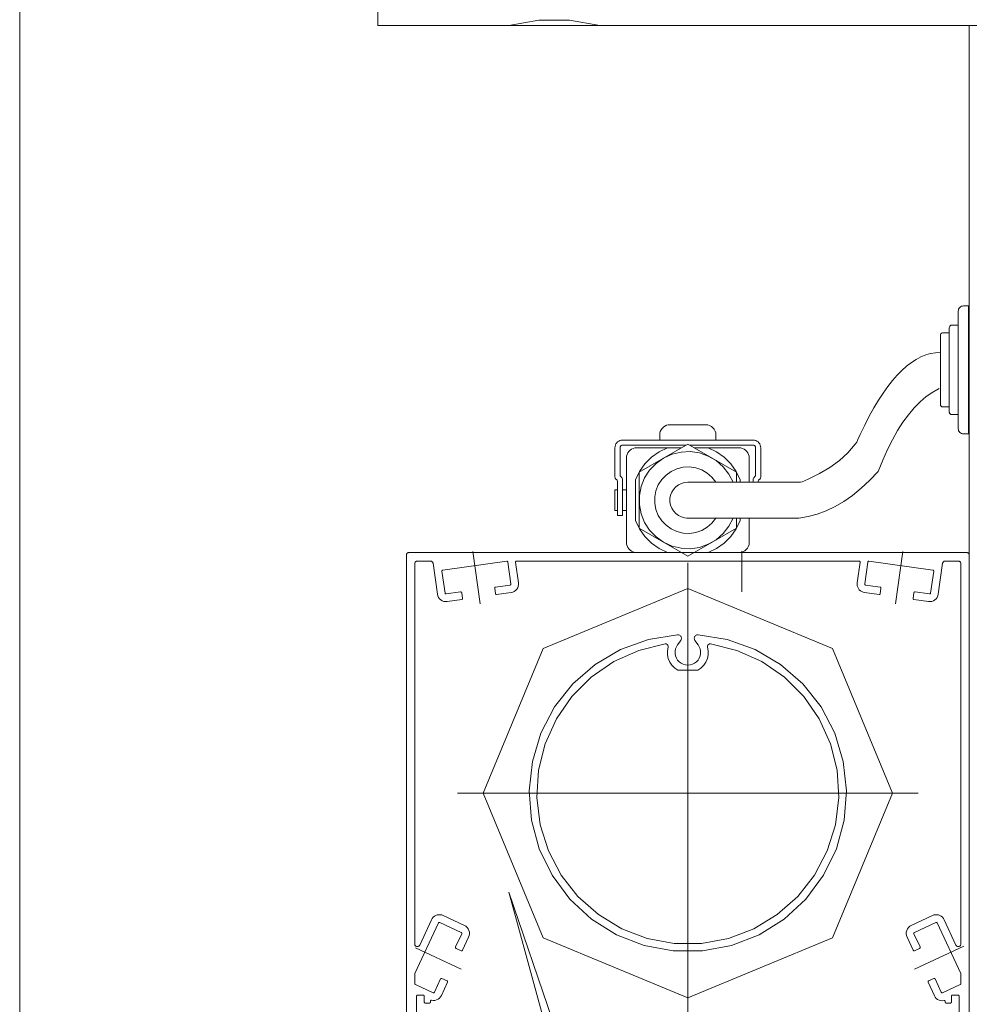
# Model space of a CAD drawing. Header units: metres. Extents: x 69 to 122.5, y -21.4 to -4.6.
# Tile 230 of 250: x 82.1 to 82.8, y -7.9 to -7.1. Entities that reach past the tile are written whole.
import ezdxf

# ---------------------------------------------------------------- set-up
doc = ezdxf.new("R2010")
doc.units = ezdxf.units.M
doc.header["$LTSCALE"] = 0.02
for name, pattern in [('AM_DIN_G_W050x2', [1.375, 0.95, -0.175, 0.075, -0.175]), ('center', [1.93545, 0.9108, -0.4554, 0.11385, -0.4554]), ('center-3', [5.97125, 2.81, -1.405, 0.35125, -1.405])]:
    doc.linetypes.add(name, pattern=pattern)
doc.layers.add('014_Fassadenarbeiten-000 Aufsicht Betonfertigteile', color=7, linetype='Continuous', lineweight=9, true_color=0xc0c0c0)
doc.layers.add('014_Fassadenarbeiten-330 mineralische Dämmung', color=7, linetype='Continuous', lineweight=9, true_color=0x666666)
doc.layers.add('030_Sonnenschutzarbeiten-außen', color=7, linetype='Continuous', lineweight=5)
doc.layers.add('032_Metallarbeiten-Fenster', color=7, linetype='Continuous', lineweight=5)

msp = doc.modelspace()

# ---------------------------------------------------------------- linework, layer by layer
at = {"layer": '014_Fassadenarbeiten-000 Aufsicht Betonfertigteile', "color": 252, "lineweight": 18, "true_color": 0x888888}
msp.add_line((82.09346, -6.10844), (82.09346, -10.18563), dxfattribs=at)
at = {"layer": '014_Fassadenarbeiten-330 mineralische Dämmung'}
for points in [[(83.09346, -6.10844), (83.09346, -7.10844), (82.37346, -7.10844), (82.37346, -6.10844)], [(82.54695, -7.10844), (82.52332, -7.10428), (82.49931, -7.10428), (82.47567, -7.10844)]]:
    msp.add_lwpolyline(points, dxfattribs=at)
at = {"layer": '030_Sonnenschutzarbeiten-außen', "color": 8, "linetype": 'Continuous', "lineweight": 18, "true_color": 0x808080}
for p, q in [((82.83504, -7.3276), (82.83104, -7.3276)), ((82.83504, -7.4276), (82.83504, -7.3276)), ((82.82704, -7.3316), (82.82704, -7.4236)), ((82.82204, -7.3426), (82.82704, -7.3426)), ((82.81304, -7.4046), (82.81304, -7.3506)), ((82.81504, -7.3486), (82.82004, -7.3486)), ((82.82004, -7.3446), (82.82004, -7.4106)), ((82.82004, -7.4066), (82.81504, -7.4066)), ((82.82204, -7.4126), (82.82704, -7.4126)), ((82.60168, -7.42044), (82.62968, -7.42044)), ((82.83104, -7.4276), (82.83504, -7.4276)), ((82.66668, -7.43244), (82.56468, -7.43244)), ((82.57768, -7.4575), (82.61568, -7.43556)), ((82.59368, -7.43244), (82.59368, -7.42844)), ((82.61568, -7.43556), (82.65368, -7.4575)), ((82.63768, -7.42844), (82.63768, -7.43244)), ((82.55868, -7.43844), (82.55868, -7.46127)), ((82.56268, -7.45961), (82.56268, -7.43844)), ((82.56468, -7.43644), (82.61416, -7.43644)), ((82.61069, -7.43844), (82.57568, -7.43844)), ((82.6172, -7.43644), (82.66668, -7.43644)), ((82.65567, -7.43844), (82.62067, -7.43844)), ((82.66868, -7.43844), (82.66868, -7.45961)), ((82.67268, -7.46127), (82.67268, -7.43844)), ((82.56768, -7.44644), (82.56768, -7.51244)), ((82.66368, -7.46544), (82.66368, -7.44644)), ((82.57768, -7.50138), (82.57768, -7.45762)), ((82.65368, -7.4575), (82.65368, -7.46544)), ((82.55927, -7.46269), (82.56009, -7.46351)), ((82.56068, -7.46493), (82.56068, -7.49144)), ((82.56409, -7.46186), (82.56327, -7.46103)), ((82.56468, -7.49144), (82.56468, -7.46327)), ((82.57468, -7.49541), (82.57468, -7.46347)), ((82.61568, -7.46544), (82.69568, -7.46544)), ((82.65668, -7.46347), (82.65668, -7.46544)), ((82.66668, -7.46327), (82.66668, -7.46544)), ((82.66809, -7.46103), (82.66727, -7.46186)), ((82.67068, -7.46544), (82.67068, -7.46493)), ((82.67127, -7.46351), (82.67209, -7.46269)), ((82.55868, -7.48744), (82.55868, -7.47144)), ((82.55868, -7.47144), (82.56068, -7.47144)), ((82.56468, -7.47144), (82.56768, -7.47144)), ((82.56068, -7.48744), (82.55868, -7.48744)), ((82.56768, -7.48744), (82.56468, -7.48744)), ((82.56068, -7.49144), (82.56468, -7.49144)), ((82.69568, -7.49344), (82.61568, -7.49344)), ((82.65368, -7.49344), (82.65368, -7.50138)), ((82.65668, -7.49541), (82.65668, -7.49344)), ((82.66368, -7.49344), (82.66368, -7.51244)), ((82.61568, -7.52332), (82.57768, -7.50138)), ((82.65368, -7.50138), (82.61568, -7.52332)), ((82.83368, -7.52044), (82.39768, -7.52044)), ((82.61069, -7.52044), (82.57568, -7.52044)), ((82.65568, -7.52044), (82.62067, -7.52044)), ((82.39568, -7.52244), (82.39568, -7.95844)), ((82.40428, -7.52704), (82.41456, -7.52704)), ((82.42417, -7.53417), (82.47408, -7.52715)), ((82.47738, -7.54487), (82.47498, -7.52784)), ((82.48106, -7.52795), (82.48332, -7.54403)), ((82.48185, -7.52704), (82.74951, -7.52704)), ((82.7503, -7.52795), (82.74804, -7.54403)), ((82.75398, -7.54487), (82.75638, -7.52784)), ((82.75728, -7.52715), (82.80719, -7.53417)), ((82.8168, -7.52704), (82.82708, -7.52704)), ((82.83568, -7.95844), (82.83568, -7.52244)), ((82.40228, -7.82647), (82.40228, -7.52904)), ((82.41994, -7.55294), (82.41654, -7.52876)), ((82.42349, -7.53507), (82.42588, -7.5521)), ((82.80787, -7.53507), (82.80548, -7.5521)), ((82.81142, -7.55294), (82.81482, -7.52876)), ((82.82908, -7.52904), (82.82908, -7.82647)), ((82.42679, -7.55279), (82.43808, -7.5512)), ((82.46473, -7.54826), (82.46534, -7.55262)), ((82.46541, -7.54736), (82.4767, -7.54577)), ((82.76595, -7.54736), (82.75467, -7.54577)), ((82.76664, -7.54826), (82.76602, -7.55262)), ((82.80458, -7.55279), (82.79329, -7.5512)), ((82.43891, -7.55714), (82.42762, -7.55873)), ((82.43959, -7.55624), (82.43898, -7.55188)), ((82.47753, -7.55171), (82.46624, -7.5533)), ((82.75383, -7.55171), (82.76512, -7.5533)), ((82.79177, -7.55624), (82.79238, -7.55188)), ((82.79245, -7.55714), (82.80374, -7.55873)), ((82.42439, -7.80416), (82.44107, -7.81193)), ((82.80697, -7.80416), (82.79029, -7.81193)), ((82.42079, -7.80998), (82.40236, -7.84952)), ((82.40609, -7.82731), (82.41536, -7.80745)), ((82.43853, -7.81737), (82.42186, -7.8096)), ((82.79283, -7.81737), (82.8095, -7.8096)), ((82.81057, -7.80998), (82.82901, -7.84952)), ((82.82527, -7.82731), (82.81601, -7.80745)), ((82.4341, -7.82877), (82.43892, -7.81844)), ((82.79726, -7.82877), (82.79244, -7.81844)), ((82.44436, -7.82097), (82.43954, -7.8313)), ((82.787, -7.82097), (82.79182, -7.8313)), ((82.43449, -7.82983), (82.43848, -7.83169)), ((82.79687, -7.82983), (82.79288, -7.83169)), ((82.40228, -7.85733), (82.40228, -7.84986)), ((82.82908, -7.84986), (82.82908, -7.85733)), ((82.40274, -7.85806), (82.41656, -7.8645)), ((82.41762, -7.86411), (82.42244, -7.85378)), ((82.42788, -7.85632), (82.42306, -7.86665)), ((82.42749, -7.85525), (82.4235, -7.85339)), ((82.80349, -7.85632), (82.80839, -7.86684)), ((82.80387, -7.85525), (82.80786, -7.85339)), ((82.81374, -7.86411), (82.80892, -7.85378)), ((82.82862, -7.85806), (82.8148, -7.8645)), ((82.40448, -7.86644), (82.40888, -7.86644)), ((82.82248, -7.86644), (82.82688, -7.86644)), ((82.40368, -7.89164), (82.40368, -7.86724)), ((82.40968, -7.86724), (82.40968, -7.87184)), ((82.41368, -7.87264), (82.41048, -7.87264)), ((82.41448, -7.8712), (82.41448, -7.87184)), ((82.81688, -7.87141), (82.81688, -7.87184)), ((82.81768, -7.87264), (82.82088, -7.87264)), ((82.82168, -7.87184), (82.82168, -7.86724)), ((82.82768, -7.86724), (82.82768, -7.89164))]:
    msp.add_line(p, q, dxfattribs=at)
at = {"layer": '030_Sonnenschutzarbeiten-außen', "color": 8, "linetype": 'AM_DIN_G_W050x2', "lineweight": 18, "true_color": 0x808080}
for p, q in [((82.44757, -7.51957), (82.4533, -7.56037)), ((82.77806, -7.56037), (82.7838, -7.51957)), ((82.79294, -7.84601), (82.83137, -7.82809)), ((82.40286, -7.82942), (82.43842, -7.84601))]:
    msp.add_line(p, q, dxfattribs=at)
at = {"layer": '030_Sonnenschutzarbeiten-außen', "color": 8, "linetype": 'center', "lineweight": 18, "true_color": 0x808080}
msp.add_line((82.65796, -7.5192), (82.65796, -7.5512), dxfattribs=at)
at = {"layer": '030_Sonnenschutzarbeiten-außen', "color": 8, "lineweight": 18, "true_color": 0x808080}
for p, q in [((82.61568, -7.52844), (82.61568, -7.88844)), ((82.79568, -7.70844), (82.43568, -7.70844)), ((82.47574, -7.78601), (82.50981, -7.8861)), ((82.47574, -7.78601), (82.50286, -7.88501))]:
    msp.add_line(p, q, dxfattribs=at)
at = {"layer": '030_Sonnenschutzarbeiten-außen', "color": 8, "linetype": 'center-3', "lineweight": 18, "true_color": 0x808080}
msp.add_line((82.50568, -10.18563), (82.50568, -7.82144), dxfattribs=at)
at = {"layer": '030_Sonnenschutzarbeiten-außen', "color": 8, "linetype": 'Continuous', "lineweight": 18, "true_color": 0x808080}
for points in [[(82.83104, -7.3276), (82.83026, -7.32768), (82.82951, -7.32791), (82.82882, -7.32828), (82.82821, -7.32878), (82.82772, -7.32938), (82.82735, -7.33007), (82.82712, -7.33082), (82.82704, -7.3316)], [(82.82204, -7.3426), (82.82165, -7.34264), (82.82128, -7.34276), (82.82093, -7.34294), (82.82063, -7.34319), (82.82038, -7.34349), (82.82019, -7.34384), (82.82008, -7.34421), (82.82004, -7.3446)], [(82.81504, -7.3486), (82.81465, -7.34864), (82.81428, -7.34876), (82.81393, -7.34894), (82.81363, -7.34919), (82.81338, -7.34949), (82.81319, -7.34984), (82.81308, -7.35021), (82.81304, -7.3506)], [(82.61568, -7.46544), (82.69975, -7.46544), (82.70238, -7.46544), (82.70369, -7.46544), (82.70492, -7.46501), (82.70969, -7.46306), (82.71864, -7.45873), (82.72679, -7.45384), (82.73414, -7.44837), (82.74069, -7.44234), (82.74644, -7.43574), (82.74772, -7.43398), (82.7486, -7.43201), (82.75038, -7.42814), (82.75394, -7.42076), (82.75752, -7.41382), (82.76111, -7.40734), (82.76472, -7.40131), (82.76834, -7.39574), (82.77198, -7.39061), (82.77563, -7.38594), (82.7793, -7.38172), (82.78299, -7.37796), (82.78669, -7.37464), (82.79041, -7.37178), (82.79414, -7.36937), (82.79789, -7.36741), (82.80166, -7.36591), (82.80544, -7.36485), (82.80923, -7.36425), (82.81304, -7.3641)], [(82.61484, -7.49344), (82.67328, -7.49344), (82.7025, -7.49344), (82.70972, -7.49233), (82.71685, -7.49044), (82.72389, -7.48783), (82.73085, -7.48449), (82.73772, -7.48044), (82.7445, -7.47567), (82.75119, -7.47017), (82.7578, -7.46395), (82.76432, -7.45702), (82.76811, -7.44826), (82.77177, -7.43992), (82.7756, -7.43219), (82.7796, -7.42507), (82.78376, -7.41855), (82.78809, -7.41263), (82.79258, -7.40732), (82.79724, -7.40261), (82.80206, -7.3985), (82.80705, -7.395), (82.81221, -7.3921)], [(82.81304, -7.4046), (82.81308, -7.40499), (82.81319, -7.40537), (82.81338, -7.40572), (82.81363, -7.40602), (82.81393, -7.40627), (82.81428, -7.40645), (82.81465, -7.40657), (82.81504, -7.4066)], [(82.82004, -7.4106), (82.82008, -7.41099), (82.82019, -7.41137), (82.82038, -7.41172), (82.82063, -7.41202), (82.82093, -7.41227), (82.82128, -7.41245), (82.82165, -7.41257), (82.82204, -7.4126)], [(82.60168, -7.42044), (82.60029, -7.42056), (82.59894, -7.42093), (82.59768, -7.42151), (82.59654, -7.42231), (82.59555, -7.4233), (82.59475, -7.42444), (82.59416, -7.42571), (82.5938, -7.42705), (82.59368, -7.42844)], [(82.63768, -7.42844), (82.63753, -7.42688), (82.63707, -7.42538), (82.63633, -7.424), (82.63534, -7.42279), (82.63413, -7.42179), (82.63274, -7.42105), (82.63124, -7.4206), (82.62968, -7.42044)], [(82.82704, -7.4236), (82.82712, -7.42438), (82.82735, -7.42513), (82.82772, -7.42583), (82.82821, -7.42643), (82.82882, -7.42693), (82.82951, -7.4273), (82.83026, -7.42753), (82.83104, -7.4276)], [(82.56468, -7.43244), (82.56364, -7.43253), (82.56263, -7.4328), (82.56168, -7.43325), (82.56082, -7.43385), (82.56008, -7.43459), (82.55948, -7.43544), (82.55904, -7.43639), (82.55877, -7.4374), (82.55868, -7.43844)], [(82.67268, -7.43844), (82.67259, -7.4374), (82.67232, -7.43639), (82.67188, -7.43544), (82.67128, -7.43459), (82.67054, -7.43385), (82.66968, -7.43325), (82.66873, -7.4328), (82.66772, -7.43253), (82.66668, -7.43244)], [(82.56468, -7.43644), (82.56433, -7.43647), (82.564, -7.43656), (82.56368, -7.43671), (82.5634, -7.43691), (82.56315, -7.43716), (82.56295, -7.43744), (82.5628, -7.43776), (82.56271, -7.4381), (82.56268, -7.43844)], [(82.57568, -7.43844), (82.57429, -7.43856), (82.57294, -7.43893), (82.57168, -7.43951), (82.57054, -7.44031), (82.56955, -7.4413), (82.56875, -7.44244), (82.56816, -7.44371), (82.5678, -7.44505), (82.56768, -7.44644)], [(82.59971, -7.43844), (82.59317, -7.44164), (82.58725, -7.44586), (82.5821, -7.45101), (82.57787, -7.45693), (82.57468, -7.46347)], [(82.65101, -7.46544), (82.64771, -7.459), (82.64326, -7.4533), (82.63781, -7.44855), (82.63155, -7.44492), (82.62472, -7.44253), (82.61757, -7.44149), (82.61034, -7.44182), (82.60331, -7.44351), (82.59672, -7.44651), (82.59083, -7.4507), (82.58583, -7.45593), (82.58192, -7.46201), (82.57922, -7.46872), (82.57785, -7.47583), (82.57785, -7.48306), (82.57922, -7.49016), (82.58192, -7.49688), (82.58583, -7.50296), (82.59083, -7.50819), (82.59672, -7.51238), (82.60331, -7.51537), (82.61034, -7.51707), (82.61757, -7.5174), (82.62472, -7.51635), (82.63155, -7.51397), (82.63781, -7.51034), (82.64326, -7.50558), (82.64771, -7.49988), (82.65101, -7.49344)], [(82.65668, -7.46347), (82.65349, -7.45693), (82.64926, -7.45101), (82.64411, -7.44586), (82.63819, -7.44164), (82.63165, -7.43844)], [(82.66368, -7.44644), (82.66356, -7.44505), (82.6632, -7.44371), (82.66261, -7.44244), (82.66181, -7.4413), (82.66082, -7.44031), (82.65968, -7.43951), (82.65842, -7.43893), (82.65707, -7.43856), (82.65568, -7.43844)], [(82.66868, -7.43844), (82.66865, -7.4381), (82.66856, -7.43776), (82.66841, -7.43744), (82.66821, -7.43716), (82.66797, -7.43691), (82.66768, -7.43671), (82.66736, -7.43656), (82.66703, -7.43647), (82.66668, -7.43644)], [(82.63759, -7.46544), (82.63454, -7.46155), (82.63081, -7.4583), (82.62653, -7.45581), (82.62186, -7.45419), (82.61696, -7.45347), (82.61202, -7.4537), (82.60721, -7.45486), (82.6027, -7.45691), (82.59867, -7.45978), (82.59525, -7.46336), (82.59258, -7.46752), (82.59074, -7.47211), (82.5898, -7.47697), (82.5898, -7.48192), (82.59074, -7.48678), (82.59258, -7.49137), (82.59525, -7.49553), (82.59867, -7.49911), (82.6027, -7.50197), (82.60721, -7.50402), (82.61202, -7.50518), (82.61696, -7.50541), (82.62186, -7.5047), (82.62653, -7.50307), (82.63081, -7.50059), (82.63454, -7.49734), (82.63759, -7.49344)], [(82.55868, -7.46127), (82.55871, -7.46158), (82.55878, -7.46189), (82.5589, -7.46218), (82.55906, -7.46245), (82.55927, -7.46269)], [(82.56068, -7.46493), (82.56064, -7.46454), (82.56053, -7.46416), (82.56034, -7.46382), (82.56009, -7.46351)], [(82.56268, -7.45961), (82.56271, -7.45993), (82.56278, -7.46023), (82.5629, -7.46052), (82.56306, -7.46079), (82.56327, -7.46103)], [(82.56468, -7.46327), (82.56466, -7.46296), (82.56458, -7.46265), (82.56446, -7.46236), (82.5643, -7.4621), (82.56409, -7.46186)], [(82.61568, -7.46544), (82.61311, -7.46568), (82.61062, -7.46639), (82.60831, -7.46754), (82.60625, -7.4691), (82.60451, -7.47101), (82.60315, -7.4732), (82.60222, -7.47561), (82.60174, -7.47815), (82.60174, -7.48073), (82.60222, -7.48327), (82.60315, -7.48568), (82.60451, -7.48788), (82.60625, -7.48979), (82.60831, -7.49135), (82.61062, -7.4925), (82.61311, -7.4932), (82.61568, -7.49344)], [(82.66727, -7.46186), (82.66706, -7.4621), (82.6669, -7.46236), (82.66678, -7.46265), (82.66671, -7.46296), (82.66668, -7.46327)], [(82.66809, -7.46103), (82.6683, -7.46079), (82.66846, -7.46052), (82.66858, -7.46023), (82.66866, -7.45993), (82.66868, -7.45961)], [(82.67127, -7.46351), (82.67102, -7.46382), (82.67083, -7.46416), (82.67072, -7.46454), (82.67068, -7.46493)], [(82.67209, -7.46269), (82.6723, -7.46245), (82.67246, -7.46218), (82.67258, -7.46189), (82.67266, -7.46158), (82.67268, -7.46127)], [(82.57468, -7.49541), (82.57787, -7.50195), (82.5821, -7.50788), (82.58725, -7.51302), (82.59317, -7.51725), (82.59971, -7.52044)], [(82.63165, -7.52044), (82.63819, -7.51725), (82.64411, -7.51302), (82.64926, -7.50788), (82.65349, -7.50195), (82.65668, -7.49541)], [(82.56768, -7.51244), (82.5678, -7.51383), (82.56816, -7.51518), (82.56875, -7.51644), (82.56955, -7.51759), (82.57054, -7.51857), (82.57168, -7.51937), (82.57294, -7.51996), (82.57429, -7.52032), (82.57568, -7.52044)], [(82.65568, -7.52044), (82.65724, -7.52029), (82.65874, -7.51983), (82.66013, -7.51909), (82.66134, -7.5181), (82.66233, -7.51689), (82.66307, -7.5155), (82.66353, -7.514), (82.66368, -7.51244)], [(82.39768, -7.52044), (82.39733, -7.52047), (82.397, -7.52056), (82.39668, -7.52071), (82.3964, -7.52091), (82.39615, -7.52116), (82.39595, -7.52144), (82.3958, -7.52176), (82.39571, -7.5221), (82.39568, -7.52244)], [(82.83568, -7.52244), (82.83565, -7.5221), (82.83556, -7.52176), (82.83541, -7.52144), (82.83521, -7.52116), (82.83497, -7.52091), (82.83468, -7.52071), (82.83436, -7.52056), (82.83403, -7.52047), (82.83368, -7.52044)], [(82.40428, -7.52704), (82.40393, -7.52707), (82.4036, -7.52716), (82.40328, -7.52731), (82.403, -7.52751), (82.40275, -7.52776), (82.40255, -7.52804), (82.4024, -7.52836), (82.40231, -7.5287), (82.40228, -7.52904)], [(82.41654, -7.52876), (82.41646, -7.52842), (82.41632, -7.52809), (82.41612, -7.52779), (82.41588, -7.52753), (82.41559, -7.52732), (82.41526, -7.52717), (82.41492, -7.52707), (82.41456, -7.52704)], [(82.47498, -7.52784), (82.47495, -7.5277), (82.4749, -7.52757), (82.47482, -7.52745), (82.47473, -7.52735), (82.47461, -7.52727), (82.47449, -7.5272), (82.47436, -7.52716), (82.47422, -7.52715), (82.47408, -7.52715)], [(82.48185, -7.52704), (82.4817, -7.52706), (82.48155, -7.5271), (82.48142, -7.52717), (82.4813, -7.52726), (82.4812, -7.52738), (82.48112, -7.52751), (82.48107, -7.52765), (82.48105, -7.5278), (82.48106, -7.52795)], [(82.7503, -7.52795), (82.75031, -7.5278), (82.75029, -7.52765), (82.75024, -7.52751), (82.75016, -7.52738), (82.75006, -7.52726), (82.74994, -7.52717), (82.74981, -7.5271), (82.74966, -7.52706), (82.74951, -7.52704)], [(82.75728, -7.52715), (82.75714, -7.52715), (82.757, -7.52716), (82.75687, -7.5272), (82.75675, -7.52727), (82.75664, -7.52735), (82.75654, -7.52745), (82.75646, -7.52757), (82.75641, -7.5277), (82.75638, -7.52784)], [(82.8168, -7.52704), (82.81644, -7.52707), (82.8161, -7.52717), (82.81578, -7.52732), (82.81549, -7.52753), (82.81524, -7.52779), (82.81504, -7.52809), (82.8149, -7.52842), (82.81482, -7.52876)], [(82.82908, -7.52904), (82.82905, -7.5287), (82.82896, -7.52836), (82.82881, -7.52804), (82.82861, -7.52776), (82.82837, -7.52751), (82.82808, -7.52731), (82.82776, -7.52716), (82.82743, -7.52707), (82.82708, -7.52704)], [(82.42417, -7.53417), (82.42402, -7.53421), (82.42388, -7.53427), (82.42375, -7.53436), (82.42364, -7.53448), (82.42356, -7.53461), (82.42351, -7.53476), (82.42348, -7.53492), (82.42349, -7.53507)], [(82.80787, -7.53507), (82.80788, -7.53492), (82.80785, -7.53476), (82.8078, -7.53461), (82.80772, -7.53448), (82.80761, -7.53436), (82.80749, -7.53427), (82.80734, -7.53421), (82.80719, -7.53417)], [(82.43898, -7.55188), (82.43895, -7.55174), (82.43889, -7.55162), (82.43882, -7.5515), (82.43872, -7.5514), (82.43861, -7.55131), (82.43849, -7.55125), (82.43835, -7.55121), (82.43821, -7.55119), (82.43808, -7.5512)], [(82.46541, -7.54736), (82.46525, -7.54739), (82.46511, -7.54746), (82.46499, -7.54755), (82.46488, -7.54767), (82.4648, -7.5478), (82.46474, -7.54795), (82.46472, -7.5481), (82.46473, -7.54826)], [(82.4767, -7.54577), (82.47685, -7.54573), (82.47699, -7.54567), (82.47712, -7.54558), (82.47722, -7.54546), (82.47731, -7.54533), (82.47736, -7.54518), (82.47738, -7.54502), (82.47738, -7.54487)], [(82.47753, -7.55171), (82.47883, -7.5514), (82.48004, -7.55084), (82.48111, -7.55005), (82.48202, -7.54907), (82.48271, -7.54793), (82.48317, -7.54668), (82.48337, -7.54536), (82.48332, -7.54403)], [(82.74804, -7.54403), (82.74798, -7.54522), (82.74813, -7.54639), (82.74847, -7.54753), (82.74901, -7.54858), (82.74972, -7.54953), (82.75059, -7.55034), (82.75158, -7.55098), (82.75268, -7.55145), (82.75383, -7.55171)], [(82.75398, -7.54487), (82.75398, -7.54502), (82.754, -7.54518), (82.75406, -7.54533), (82.75414, -7.54546), (82.75424, -7.54558), (82.75437, -7.54567), (82.75451, -7.54573), (82.75467, -7.54577)], [(82.76664, -7.54826), (82.76664, -7.5481), (82.76662, -7.54795), (82.76656, -7.5478), (82.76648, -7.54767), (82.76638, -7.54755), (82.76625, -7.54746), (82.76611, -7.54739), (82.76595, -7.54736)], [(82.79329, -7.5512), (82.79313, -7.55119), (82.79297, -7.55122), (82.79283, -7.55127), (82.79269, -7.55135), (82.79258, -7.55146), (82.79249, -7.55159), (82.79242, -7.55173), (82.79238, -7.55188)], [(82.41994, -7.55294), (82.42026, -7.55424), (82.42082, -7.55544), (82.4216, -7.55652), (82.42258, -7.55742), (82.42372, -7.55812), (82.42497, -7.55858), (82.42629, -7.55878), (82.42762, -7.55873)], [(82.42588, -7.5521), (82.42592, -7.55226), (82.42599, -7.5524), (82.42608, -7.55253), (82.42619, -7.55263), (82.42633, -7.55271), (82.42647, -7.55277), (82.42663, -7.55279), (82.42679, -7.55279)], [(82.43891, -7.55714), (82.43905, -7.55711), (82.43917, -7.55705), (82.43929, -7.55698), (82.43939, -7.55688), (82.43948, -7.55677), (82.43954, -7.55665), (82.43958, -7.55651), (82.4396, -7.55638), (82.43959, -7.55624)], [(82.46534, -7.55262), (82.46537, -7.55275), (82.46542, -7.55288), (82.4655, -7.553), (82.4656, -7.5531), (82.46571, -7.55319), (82.46583, -7.55325), (82.46596, -7.55329), (82.4661, -7.55331), (82.46624, -7.5533)], [(82.76512, -7.5533), (82.76528, -7.55331), (82.76543, -7.55328), (82.76558, -7.55323), (82.76571, -7.55315), (82.76583, -7.55304), (82.76592, -7.55291), (82.76599, -7.55277), (82.76602, -7.55262)], [(82.79177, -7.55624), (82.79176, -7.55639), (82.79179, -7.55655), (82.79184, -7.5567), (82.79192, -7.55683), (82.79203, -7.55695), (82.79216, -7.55704), (82.7923, -7.5571), (82.79245, -7.55714)], [(82.80374, -7.55873), (82.80507, -7.55878), (82.80639, -7.55858), (82.80764, -7.55812), (82.80878, -7.55742), (82.80976, -7.55652), (82.81055, -7.55544), (82.81111, -7.55424), (82.81142, -7.55294)], [(82.80458, -7.55279), (82.80471, -7.55279), (82.80485, -7.55278), (82.80499, -7.55274), (82.80511, -7.55267), (82.80522, -7.55259), (82.80532, -7.55249), (82.80539, -7.55237), (82.80545, -7.55224), (82.80548, -7.5521)], [(82.42439, -7.80416), (82.42328, -7.80375), (82.42211, -7.80355), (82.42093, -7.80355), (82.41976, -7.80375), (82.41865, -7.80416), (82.41762, -7.80475), (82.41671, -7.80551), (82.41595, -7.80642), (82.41536, -7.80745)], [(82.81601, -7.80745), (82.81541, -7.80642), (82.81465, -7.80551), (82.81374, -7.80475), (82.81272, -7.80416), (82.8116, -7.80375), (82.81044, -7.80355), (82.80925, -7.80355), (82.80808, -7.80375), (82.80697, -7.80416)], [(82.42186, -7.8096), (82.42171, -7.80954), (82.42155, -7.80952), (82.4214, -7.80953), (82.42125, -7.80957), (82.4211, -7.80964), (82.42098, -7.80973), (82.42087, -7.80985), (82.42079, -7.80998)], [(82.44436, -7.82097), (82.4448, -7.81971), (82.44499, -7.81839), (82.44492, -7.81706), (82.44458, -7.81577), (82.44401, -7.81457), (82.44321, -7.8135), (82.44222, -7.81261), (82.44107, -7.81193)], [(82.79029, -7.81193), (82.78915, -7.81261), (82.78815, -7.8135), (82.78735, -7.81457), (82.78678, -7.81577), (82.78645, -7.81706), (82.78637, -7.81839), (82.78656, -7.81971), (82.787, -7.82097)], [(82.81057, -7.80998), (82.81049, -7.80985), (82.81038, -7.80973), (82.81026, -7.80964), (82.81012, -7.80957), (82.80996, -7.80953), (82.80981, -7.80952), (82.80965, -7.80954), (82.8095, -7.8096)], [(82.43892, -7.81844), (82.43897, -7.81829), (82.43899, -7.81813), (82.43899, -7.81798), (82.43895, -7.81782), (82.43888, -7.81768), (82.43878, -7.81756), (82.43867, -7.81745), (82.43853, -7.81737)], [(82.79283, -7.81737), (82.79269, -7.81745), (82.79258, -7.81756), (82.79248, -7.81768), (82.79241, -7.81782), (82.79238, -7.81798), (82.79237, -7.81813), (82.79239, -7.81829), (82.79244, -7.81844)], [(82.40228, -7.82647), (82.40232, -7.82685), (82.40243, -7.82722), (82.40261, -7.82756), (82.40285, -7.82786), (82.40314, -7.82811), (82.40348, -7.8283), (82.40385, -7.82842), (82.40423, -7.82847), (82.40462, -7.82844), (82.40499, -7.82834), (82.40533, -7.82817), (82.40564, -7.82793), (82.4059, -7.82764), (82.40609, -7.82731)], [(82.82527, -7.82731), (82.82546, -7.82764), (82.82572, -7.82793), (82.82603, -7.82817), (82.82637, -7.82834), (82.82675, -7.82844), (82.82713, -7.82847), (82.82751, -7.82842), (82.82788, -7.8283), (82.82822, -7.82811), (82.82851, -7.82786), (82.82875, -7.82756), (82.82893, -7.82722), (82.82904, -7.82685), (82.82908, -7.82647)], [(82.4341, -7.82877), (82.43405, -7.82892), (82.43403, -7.82907), (82.43404, -7.82923), (82.43408, -7.82938), (82.43414, -7.82952), (82.43424, -7.82965), (82.43435, -7.82975), (82.43449, -7.82983)], [(82.43848, -7.83169), (82.43862, -7.83174), (82.43878, -7.83176), (82.43894, -7.83176), (82.43909, -7.83172), (82.43923, -7.83165), (82.43936, -7.83155), (82.43946, -7.83144), (82.43954, -7.8313)], [(82.79182, -7.8313), (82.79189, -7.83142), (82.79198, -7.83153), (82.79209, -7.83162), (82.79221, -7.83169), (82.79234, -7.83174), (82.79248, -7.83176), (82.79262, -7.83176), (82.79275, -7.83174), (82.79288, -7.83169)], [(82.79687, -7.82983), (82.79699, -7.82976), (82.7971, -7.82967), (82.79719, -7.82956), (82.79726, -7.82944), (82.79731, -7.82931), (82.79733, -7.82918), (82.79733, -7.82904), (82.79731, -7.8289), (82.79726, -7.82877)], [(82.40236, -7.84952), (82.40231, -7.84963), (82.40229, -7.84975), (82.40228, -7.84986)], [(82.82908, -7.84986), (82.82907, -7.84975), (82.82905, -7.84963), (82.82901, -7.84952)], [(82.40228, -7.85733), (82.4023, -7.85748), (82.40234, -7.85763), (82.40241, -7.85776), (82.4025, -7.85788), (82.40261, -7.85798), (82.40274, -7.85806)], [(82.4235, -7.85339), (82.42335, -7.85334), (82.4232, -7.85332), (82.42304, -7.85333), (82.42289, -7.85337), (82.42275, -7.85344), (82.42262, -7.85353), (82.42252, -7.85365), (82.42244, -7.85378)], [(82.42788, -7.85632), (82.42793, -7.85617), (82.42795, -7.85601), (82.42794, -7.85586), (82.4279, -7.85571), (82.42783, -7.85556), (82.42774, -7.85544), (82.42762, -7.85533), (82.42749, -7.85525)], [(82.80387, -7.85525), (82.80374, -7.85533), (82.80362, -7.85544), (82.80353, -7.85556), (82.80346, -7.85571), (82.80342, -7.85586), (82.80341, -7.85601), (82.80343, -7.85617), (82.80349, -7.85632)], [(82.80892, -7.85378), (82.80884, -7.85365), (82.80874, -7.85353), (82.80861, -7.85344), (82.80847, -7.85337), (82.80832, -7.85333), (82.80816, -7.85332), (82.80801, -7.85334), (82.80786, -7.85339)], [(82.82862, -7.85806), (82.82875, -7.85798), (82.82886, -7.85788), (82.82896, -7.85776), (82.82902, -7.85763), (82.82907, -7.85748), (82.82908, -7.85733)], [(82.40448, -7.86644), (82.40434, -7.86646), (82.40421, -7.86649), (82.40408, -7.86655), (82.40397, -7.86663), (82.40387, -7.86673), (82.40379, -7.86684), (82.40373, -7.86697), (82.40369, -7.8671), (82.40368, -7.86724)], [(82.40968, -7.86724), (82.40967, -7.8671), (82.40963, -7.86697), (82.40957, -7.86684), (82.40949, -7.86673), (82.4094, -7.86663), (82.40928, -7.86655), (82.40915, -7.86649), (82.40902, -7.86646), (82.40888, -7.86644)], [(82.41545, -7.87042), (82.41675, -7.87057), (82.41805, -7.87048), (82.41932, -7.87013), (82.42049, -7.86955), (82.42153, -7.86875), (82.42239, -7.86778), (82.42306, -7.86665)], [(82.41656, -7.8645), (82.4167, -7.86455), (82.41686, -7.86457), (82.41702, -7.86457), (82.41717, -7.86453), (82.41731, -7.86446), (82.41744, -7.86436), (82.41754, -7.86425), (82.41762, -7.86411)], [(82.80839, -7.86684), (82.80905, -7.86795), (82.80991, -7.86893), (82.81093, -7.86972), (82.81209, -7.8703), (82.81334, -7.87065), (82.81463, -7.87076), (82.81592, -7.87062)], [(82.81374, -7.86411), (82.81382, -7.86425), (82.81393, -7.86436), (82.81405, -7.86446), (82.81419, -7.86453), (82.81434, -7.86457), (82.8145, -7.86457), (82.81466, -7.86455), (82.8148, -7.8645)], [(82.82248, -7.86644), (82.82234, -7.86646), (82.82221, -7.86649), (82.82208, -7.86655), (82.82197, -7.86663), (82.82187, -7.86673), (82.82179, -7.86684), (82.82173, -7.86697), (82.82169, -7.8671), (82.82168, -7.86724)], [(82.82768, -7.86724), (82.82767, -7.8671), (82.82763, -7.86697), (82.82757, -7.86684), (82.82749, -7.86673), (82.8274, -7.86663), (82.82728, -7.86655), (82.82715, -7.86649), (82.82702, -7.86646), (82.82688, -7.86644)], [(82.40968, -7.87184), (82.40969, -7.87198), (82.40973, -7.87212), (82.40979, -7.87224), (82.40987, -7.87236), (82.40997, -7.87246), (82.41008, -7.87254), (82.41021, -7.87259), (82.41034, -7.87263), (82.41048, -7.87264)], [(82.41368, -7.87264), (82.41382, -7.87263), (82.41395, -7.87259), (82.41408, -7.87254), (82.4142, -7.87246), (82.41429, -7.87236), (82.41437, -7.87224), (82.41443, -7.87212), (82.41447, -7.87198), (82.41448, -7.87184)], [(82.41545, -7.87042), (82.41531, -7.8704), (82.41517, -7.87041), (82.41503, -7.87044), (82.4149, -7.8705), (82.41478, -7.87058), (82.41468, -7.87068), (82.41459, -7.87079), (82.41453, -7.87092), (82.41449, -7.87106), (82.41448, -7.8712)], [(82.81688, -7.87141), (82.81687, -7.87127), (82.81683, -7.87113), (82.81677, -7.871), (82.81669, -7.87089), (82.81659, -7.87079), (82.81647, -7.87071), (82.81634, -7.87065), (82.8162, -7.87062), (82.81606, -7.87061), (82.81592, -7.87062)], [(82.81688, -7.87184), (82.81689, -7.87198), (82.81693, -7.87212), (82.81699, -7.87224), (82.81707, -7.87236), (82.81717, -7.87246), (82.81728, -7.87254), (82.81741, -7.87259), (82.81754, -7.87263), (82.81768, -7.87264)], [(82.82088, -7.87264), (82.82102, -7.87263), (82.82115, -7.87259), (82.82128, -7.87254), (82.8214, -7.87246), (82.82149, -7.87236), (82.82157, -7.87224), (82.82163, -7.87212), (82.82167, -7.87198), (82.82168, -7.87184)]]:
    msp.add_lwpolyline(points, dxfattribs=at)
at = {"layer": '030_Sonnenschutzarbeiten-außen', "color": 8, "lineweight": 18, "true_color": 0x808080}
for points in [[(82.77568, -7.70844), (82.72882, -7.82158), (82.61568, -7.86844), (82.50254, -7.82158), (82.45568, -7.70844), (82.50254, -7.59531), (82.61568, -7.54844), (82.72882, -7.59531)], [(82.6237, -7.59247), (82.62124, -7.58917), (82.62124, -7.58917), (82.62096, -7.58871), (82.62078, -7.58822), (82.62069, -7.58769), (82.6207, -7.58716), (82.62082, -7.58665), (82.62102, -7.58616), (82.62132, -7.58572), (82.62169, -7.58534), (82.62213, -7.58504), (82.62262, -7.58483), (82.62314, -7.58472), (82.62367, -7.5847), (82.62367, -7.5847), (82.64647, -7.58833), (82.66821, -7.59612), (82.68812, -7.60781), (82.70553, -7.62298), (82.71982, -7.64112), (82.73049, -7.6616), (82.73719, -7.6837), (82.73967, -7.70666), (82.73785, -7.72968), (82.73179, -7.75196), (82.72171, -7.77274), (82.72171, -7.77274), (82.70795, -7.79128), (82.69099, -7.80695), (82.67142, -7.81921), (82.64992, -7.82762), (82.62723, -7.8319), (82.60413, -7.8319), (82.58144, -7.82762), (82.55994, -7.81921), (82.54037, -7.80695), (82.52341, -7.79128), (82.50965, -7.77274), (82.50965, -7.77274), (82.49957, -7.75196), (82.49351, -7.72968), (82.49169, -7.70666), (82.49417, -7.6837), (82.50087, -7.6616), (82.51155, -7.64112), (82.52583, -7.62298), (82.54324, -7.60781), (82.56315, -7.59612), (82.58489, -7.58833), (82.6077, -7.5847), (82.6077, -7.5847), (82.60823, -7.58472), (82.60874, -7.58483), (82.60923, -7.58504), (82.60967, -7.58534), (82.61004, -7.58572), (82.61034, -7.58616), (82.61054, -7.58665), (82.61066, -7.58716), (82.61067, -7.58769), (82.61058, -7.58822), (82.6104, -7.58871), (82.61012, -7.58917), (82.60766, -7.59247), (82.60766, -7.59247), (82.6067, -7.59404), (82.60605, -7.59576), (82.60572, -7.59757), (82.60573, -7.59941), (82.60607, -7.60122), (82.60674, -7.60293), (82.60772, -7.60449), (82.60896, -7.60585), (82.61043, -7.60695), (82.61208, -7.60777), (82.61385, -7.60827), (82.61568, -7.60844), (82.61568, -7.60844), (82.61751, -7.60827), (82.61928, -7.60777), (82.62093, -7.60695), (82.6224, -7.60585), (82.62364, -7.60449), (82.62462, -7.60293), (82.62529, -7.60122), (82.62563, -7.59941), (82.62564, -7.59757), (82.62531, -7.59576), (82.62466, -7.59404)], [(82.62343, -7.61244), (82.62593, -7.61073), (82.62806, -7.60857), (82.62975, -7.60606), (82.63094, -7.60326), (82.63157, -7.6003), (82.63164, -7.59726), (82.63113, -7.59427), (82.63113, -7.59427), (82.63107, -7.59392), (82.63107, -7.59356), (82.63114, -7.5932), (82.63127, -7.59287), (82.63145, -7.59256), (82.63169, -7.59229), (82.63198, -7.59207), (82.6323, -7.5919), (82.63264, -7.5918), (82.633, -7.59175), (82.63336, -7.59177), (82.63336, -7.59177), (82.6541, -7.59687), (82.67359, -7.60563), (82.69118, -7.61775), (82.70629, -7.63285), (82.71843, -7.65043), (82.72721, -7.6699), (82.73233, -7.69064), (82.73363, -7.71197), (82.73106, -7.73317), (82.72471, -7.75357), (82.71479, -7.77249), (82.71479, -7.77249), (82.70162, -7.78931), (82.68563, -7.80348), (82.66735, -7.81453), (82.64737, -7.82211), (82.62636, -7.82596), (82.605, -7.82596), (82.58399, -7.82211), (82.56401, -7.81453), (82.54573, -7.80348), (82.52975, -7.78931), (82.51657, -7.77249), (82.51657, -7.77249), (82.50665, -7.75357), (82.5003, -7.73317), (82.49773, -7.71197), (82.49903, -7.69064), (82.50415, -7.6699), (82.51293, -7.65043), (82.52507, -7.63285), (82.54018, -7.61775), (82.55777, -7.60563), (82.57726, -7.59687), (82.598, -7.59177), (82.598, -7.59177), (82.59836, -7.59175), (82.59872, -7.5918), (82.59906, -7.5919), (82.59938, -7.59207), (82.59967, -7.59229), (82.59991, -7.59256), (82.6001, -7.59287), (82.60023, -7.5932), (82.60029, -7.59356), (82.6003, -7.59392), (82.60023, -7.59427), (82.60023, -7.59427), (82.59972, -7.59726), (82.59979, -7.6003), (82.60042, -7.60326), (82.60161, -7.60606), (82.6033, -7.60857), (82.60543, -7.61073), (82.60793, -7.61244)]]:
    msp.add_lwpolyline(points, close=True, dxfattribs=at)
at = {"layer": '032_Metallarbeiten-Fenster', "color": 7, "linetype": 'Continuous', "lineweight": 9}
msp.add_lwpolyline([(82.84768, -7.10844), (82.84768, -8.31864), (82.83568, -8.31864), (82.83568, -7.10844)], close=True, dxfattribs=at)

doc.saveas('drawing.dxf')
